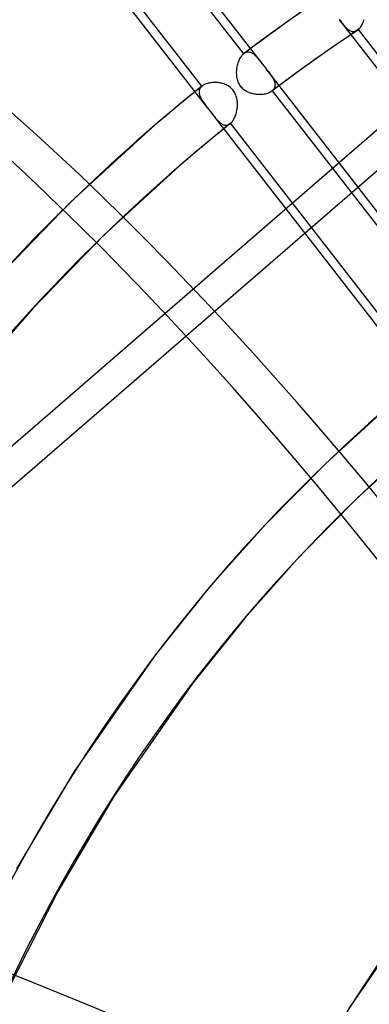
# Model space of a CAD drawing. Header units: millimetres. Extents: x -138 to 135, y -173 to 171.
# Tile 62 of 95: x -16.5 to -9.04, y 61.12 to 82.14. Entities that reach past the tile are written whole.
import ezdxf

# ---------------------------------------------------------------- set-up
doc = ezdxf.new("R2010")
doc.units = ezdxf.units.MM
doc.layers.add('MAIN-1', color=7, linetype='Continuous')

msp = doc.modelspace()

# ---------------------------------------------------------------- linework, layer by layer
at = {"layer": 'MAIN-1'}
for p, q in [((-11.32, 81.198), (-16.015, 87.248)), ((-15.886, 86.777), (-11.721, 81.41)), ((-12.483, 80.25), (-17.18, 86.303)), ((-12.61, 80.718), (-16.777, 86.089)), ((-2.5, 85.304), (-26, 64.952)), ((-26, 64.086), (-2, 84.87)), ((-10.445, 82.336), (-10.796, 82.089)), ((-10.796, 82.089), (-11.144, 81.838)), ((-9.68, 82.149), (-9.666, 82.132)), ((-4.972, 76.082), (-9.667, 82.132)), ((-9.666, 82.132), (-9.651, 82.112)), ((-9.651, 82.112), (-9.636, 82.092)), ((-9.636, 82.092), (-9.621, 82.073)), ((-9.621, 82.073), (-9.606, 82.055)), ((-9.606, 82.055), (-9.592, 82.037)), ((-9.592, 82.037), (-9.577, 82.02)), ((-9.577, 82.02), (-9.563, 82.004)), ((-9.563, 82.004), (-9.549, 81.989)), ((-9.218, 81.989), (-9.206, 82.008)), ((-9.206, 82.008), (-9.194, 82.029)), ((-9.194, 82.029), (-9.183, 82.051)), ((-9.183, 82.051), (-9.173, 82.073)), ((-9.173, 82.073), (-9.164, 82.097)), ((-9.164, 82.097), (-9.155, 82.122)), ((-9.155, 82.122), (-9.148, 82.147)), ((-11.144, 81.838), (-11.428, 81.63)), ((-9.292, 81.911), (-9.584, 81.714)), ((-9.549, 81.989), (-9.535, 81.974)), ((-9.535, 81.974), (-9.521, 81.96)), ((-9.521, 81.96), (-9.507, 81.947)), ((-9.507, 81.947), (-9.493, 81.935)), ((-9.493, 81.935), (-9.479, 81.924)), ((-9.479, 81.924), (-9.465, 81.915)), ((-9.465, 81.915), (-9.451, 81.906)), ((-9.451, 81.906), (-9.436, 81.899)), ((-9.436, 81.899), (-9.422, 81.893)), ((-9.422, 81.893), (-9.408, 81.889)), ((-9.408, 81.889), (-9.393, 81.886)), ((-9.393, 81.886), (-9.379, 81.885)), ((-9.379, 81.885), (-9.364, 81.885)), ((-9.364, 81.885), (-9.35, 81.887)), ((-9.35, 81.887), (-9.335, 81.891)), ((-9.335, 81.891), (-9.321, 81.896)), ((-9.321, 81.896), (-9.307, 81.903)), ((-9.307, 81.903), (-9.293, 81.911)), ((-9.293, 81.911), (-9.289, 81.913)), ((-9.289, 81.913), (-9.286, 81.916)), ((-9.286, 81.916), (-9.282, 81.919)), ((-9.282, 81.919), (-9.278, 81.921)), ((-9.278, 81.921), (-9.275, 81.924)), ((-9.275, 81.924), (-9.271, 81.927)), ((-9.271, 81.927), (-9.257, 81.94)), ((-5.106, 76.56), (-9.271, 81.927)), ((-9.257, 81.94), (-9.244, 81.955)), ((-9.244, 81.955), (-9.231, 81.971)), ((-9.231, 81.971), (-9.218, 81.989)), ((-11.428, 81.63), (-11.71, 81.419)), ((-9.584, 81.714), (-9.874, 81.515)), ((-11.774, 81.348), (-11.761, 81.366)), ((-11.761, 81.366), (-11.748, 81.382)), ((-11.748, 81.382), (-11.735, 81.397)), ((-11.735, 81.397), (-11.721, 81.41)), ((-11.721, 81.41), (-11.719, 81.412)), ((-11.719, 81.412), (-11.717, 81.413)), ((-11.717, 81.413), (-11.715, 81.415)), ((-11.715, 81.415), (-11.713, 81.416)), ((-11.713, 81.416), (-11.712, 81.418)), ((-11.712, 81.418), (-11.71, 81.419)), ((-11.71, 81.419), (-11.696, 81.429)), ((-11.696, 81.429), (-11.682, 81.437)), ((-11.682, 81.437), (-11.667, 81.443)), ((-11.667, 81.443), (-11.653, 81.447)), ((-11.653, 81.447), (-11.638, 81.45)), ((-11.638, 81.45), (-11.624, 81.451)), ((-11.624, 81.451), (-11.609, 81.451)), ((-11.609, 81.451), (-11.594, 81.449)), ((-11.594, 81.449), (-11.58, 81.446)), ((-11.58, 81.446), (-11.566, 81.441)), ((-11.566, 81.441), (-11.551, 81.434)), ((-11.551, 81.434), (-11.537, 81.427)), ((-11.537, 81.427), (-11.522, 81.418)), ((-11.522, 81.418), (-11.508, 81.408)), ((-11.508, 81.408), (-11.494, 81.397)), ((-11.494, 81.397), (-11.48, 81.384)), ((-11.48, 81.384), (-11.466, 81.371)), ((-11.466, 81.371), (-11.452, 81.357)), ((-9.874, 81.515), (-10.216, 81.274)), ((-11.855, 81.138), (-11.849, 81.165)), ((-11.849, 81.165), (-11.843, 81.191)), ((-11.843, 81.191), (-11.835, 81.216)), ((-11.835, 81.216), (-11.827, 81.24)), ((-11.827, 81.24), (-11.818, 81.264)), ((-11.818, 81.264), (-11.808, 81.287)), ((-11.808, 81.287), (-11.797, 81.308)), ((-11.797, 81.308), (-11.786, 81.329)), ((-11.786, 81.329), (-11.774, 81.348)), ((-11.452, 81.357), (-11.438, 81.342)), ((-11.438, 81.342), (-11.424, 81.327)), ((-11.424, 81.327), (-11.41, 81.311)), ((-11.41, 81.311), (-11.396, 81.293)), ((-11.396, 81.293), (-11.381, 81.276)), ((-11.381, 81.276), (-11.366, 81.257)), ((-11.366, 81.257), (-11.352, 81.238)), ((-11.352, 81.238), (-11.336, 81.219)), ((-11.336, 81.219), (-11.321, 81.199)), ((-11.321, 81.199), (-11.307, 81.181)), ((-11.307, 81.181), (-11.293, 81.163)), ((-11.293, 81.163), (-11.279, 81.145)), ((-10.216, 81.274), (-10.556, 81.03)), ((-11.868, 81.029), (-11.866, 81.057)), ((-11.868, 81.002), (-11.868, 81.029)), ((-11.867, 80.975), (-11.868, 81.002)), ((-11.866, 80.947), (-11.867, 80.975)), ((-11.866, 81.057), (-11.863, 81.084)), ((-11.862, 80.92), (-11.866, 80.947)), ((-11.863, 81.084), (-11.86, 81.111)), ((-11.86, 81.111), (-11.855, 81.138)), ((-11.279, 81.145), (-11.265, 81.127)), ((-11.265, 81.127), (-11.251, 81.109)), ((-11.251, 81.109), (-11.237, 81.091)), ((-11.237, 81.091), (-11.221, 81.071)), ((-6.542, 75.041), (-11.237, 81.091)), ((-11.221, 81.071), (-11.206, 81.051)), ((-11.206, 81.051), (-11.191, 81.032)), ((-11.191, 81.032), (-11.177, 81.012)), ((-11.177, 81.012), (-11.163, 80.994)), ((-11.163, 80.994), (-11.149, 80.975)), ((-11.149, 80.975), (-11.137, 80.956)), ((-11.137, 80.956), (-11.124, 80.938)), ((-10.556, 81.03), (-10.839, 80.822)), ((-12.589, 80.734), (-12.603, 80.723)), ((-12.573, 80.744), (-12.589, 80.734)), ((-12.556, 80.753), (-12.573, 80.744)), ((-12.538, 80.762), (-12.556, 80.753)), ((-12.519, 80.769), (-12.538, 80.762)), ((-12.499, 80.776), (-12.519, 80.769)), ((-12.478, 80.782), (-12.499, 80.776)), ((-12.457, 80.787), (-12.478, 80.782)), ((-12.434, 80.791), (-12.457, 80.787)), ((-12.412, 80.794), (-12.434, 80.791)), ((-12.388, 80.797), (-12.412, 80.794)), ((-12.364, 80.798), (-12.388, 80.797)), ((-12.34, 80.799), (-12.364, 80.798)), ((-12.316, 80.798), (-12.34, 80.799)), ((-12.291, 80.797), (-12.316, 80.798)), ((-12.266, 80.795), (-12.291, 80.797)), ((-12.241, 80.791), (-12.266, 80.795)), ((-12.216, 80.787), (-12.241, 80.791)), ((-12.192, 80.781), (-12.216, 80.787)), ((-12.167, 80.775), (-12.192, 80.781)), ((-12.143, 80.767), (-12.167, 80.775)), ((-12.119, 80.758), (-12.143, 80.767)), ((-12.095, 80.748), (-12.119, 80.758)), ((-12.072, 80.737), (-12.095, 80.748)), ((-12.05, 80.725), (-12.072, 80.737)), ((-11.858, 80.894), (-11.862, 80.92)), ((-11.852, 80.868), (-11.858, 80.894)), ((-11.845, 80.842), (-11.852, 80.868)), ((-11.837, 80.816), (-11.845, 80.842)), ((-11.826, 80.791), (-11.837, 80.816)), ((-11.815, 80.767), (-11.826, 80.791)), ((-11.801, 80.744), (-11.815, 80.767)), ((-11.786, 80.722), (-11.801, 80.744)), ((-11.124, 80.938), (-11.113, 80.92)), ((-10.839, 80.822), (-11.12, 80.611)), ((-11.113, 80.92), (-11.102, 80.902)), ((-11.102, 80.902), (-11.092, 80.884)), ((-11.092, 80.884), (-11.082, 80.866)), ((-11.082, 80.866), (-11.074, 80.849)), ((-11.074, 80.849), (-11.067, 80.831)), ((-11.067, 80.831), (-11.061, 80.814)), ((-11.061, 80.814), (-11.056, 80.797)), ((-11.056, 80.797), (-11.053, 80.78)), ((-11.053, 80.78), (-11.05, 80.764)), ((-11.05, 80.732), (-11.052, 80.716)), ((-11.05, 80.764), (-11.049, 80.748)), ((-11.049, 80.748), (-11.05, 80.732)), ((-12.796, 80.568), (-12.987, 80.412)), ((-12.603, 80.723), (-12.796, 80.568)), ((-12.668, 80.615), (-12.669, 80.598)), ((-12.669, 80.598), (-12.669, 80.581)), ((-12.669, 80.581), (-12.667, 80.563)), ((-12.665, 80.631), (-12.668, 80.615)), ((-12.667, 80.563), (-12.663, 80.545)), ((-12.66, 80.647), (-12.665, 80.631)), ((-12.663, 80.545), (-12.658, 80.527)), ((-12.653, 80.663), (-12.66, 80.647)), ((-12.658, 80.527), (-12.652, 80.509)), ((-12.645, 80.677), (-12.653, 80.663)), ((-12.635, 80.692), (-12.645, 80.677)), ((-12.623, 80.705), (-12.635, 80.692)), ((-12.61, 80.718), (-12.623, 80.705)), ((-12.609, 80.719), (-12.61, 80.718)), ((-12.608, 80.72), (-12.609, 80.719)), ((-12.607, 80.721), (-12.608, 80.72)), ((-12.605, 80.722), (-12.607, 80.721)), ((-12.604, 80.723), (-12.605, 80.722)), ((-12.603, 80.723), (-12.604, 80.723)), ((-12.028, 80.711), (-12.05, 80.725)), ((-12.008, 80.696), (-12.028, 80.711)), ((-11.988, 80.679), (-12.008, 80.696)), ((-11.97, 80.662), (-11.988, 80.679)), ((-11.952, 80.643), (-11.97, 80.662)), ((-11.937, 80.623), (-11.952, 80.643)), ((-11.922, 80.602), (-11.937, 80.623)), ((-11.909, 80.581), (-11.922, 80.602)), ((-11.898, 80.558), (-11.909, 80.581)), ((-11.887, 80.534), (-11.898, 80.558)), ((-11.878, 80.51), (-11.887, 80.534)), ((-11.77, 80.701), (-11.786, 80.722)), ((-11.752, 80.681), (-11.77, 80.701)), ((-11.733, 80.663), (-11.752, 80.681)), ((-11.712, 80.645), (-11.733, 80.663)), ((-11.691, 80.63), (-11.712, 80.645)), ((-11.668, 80.615), (-11.691, 80.63)), ((-11.645, 80.602), (-11.668, 80.615)), ((-11.621, 80.591), (-11.645, 80.602)), ((-11.596, 80.58), (-11.621, 80.591)), ((-11.571, 80.571), (-11.596, 80.58)), ((-11.546, 80.564), (-11.571, 80.571)), ((-11.52, 80.557), (-11.546, 80.564)), ((-11.494, 80.552), (-11.52, 80.557)), ((-11.467, 80.547), (-11.494, 80.552)), ((-11.441, 80.544), (-11.467, 80.547)), ((-11.414, 80.542), (-11.441, 80.544)), ((-11.387, 80.541), (-11.414, 80.542)), ((-11.361, 80.541), (-11.387, 80.541)), ((-11.335, 80.542), (-11.361, 80.541)), ((-11.309, 80.545), (-11.335, 80.542)), ((-11.284, 80.548), (-11.309, 80.545)), ((-11.26, 80.552), (-11.284, 80.548)), ((-11.237, 80.558), (-11.26, 80.552)), ((-11.214, 80.564), (-11.237, 80.558)), ((-11.193, 80.572), (-11.214, 80.564)), ((-11.173, 80.58), (-11.193, 80.572)), ((-11.154, 80.59), (-11.173, 80.58)), ((-11.136, 80.6), (-11.154, 80.59)), ((-11.12, 80.611), (-11.136, 80.6)), ((-11.118, 80.613), (-11.12, 80.611)), ((-11.116, 80.614), (-11.118, 80.613)), ((-11.114, 80.616), (-11.116, 80.614)), ((-11.112, 80.617), (-11.114, 80.616)), ((-11.11, 80.619), (-11.112, 80.617)), ((-11.109, 80.621), (-11.11, 80.619)), ((-11.096, 80.633), (-11.109, 80.621)), ((-11.109, 80.621), (-6.943, 75.253)), ((-11.085, 80.645), (-11.096, 80.633)), ((-11.075, 80.658), (-11.085, 80.645)), ((-11.067, 80.672), (-11.075, 80.658)), ((-11.06, 80.686), (-11.067, 80.672)), ((-11.055, 80.701), (-11.06, 80.686)), ((-11.052, 80.716), (-11.055, 80.701)), ((-12.987, 80.412), (-13.177, 80.254)), ((-12.652, 80.509), (-12.644, 80.49)), ((-12.644, 80.49), (-12.636, 80.471)), ((-12.636, 80.471), (-12.626, 80.452)), ((-12.626, 80.452), (-12.615, 80.433)), ((-12.615, 80.433), (-12.603, 80.414)), ((-12.603, 80.414), (-12.59, 80.394)), ((-12.59, 80.394), (-12.577, 80.375)), ((-12.577, 80.375), (-12.563, 80.355)), ((-12.563, 80.355), (-12.548, 80.335)), ((-12.548, 80.335), (-12.532, 80.314)), ((-12.532, 80.314), (-12.516, 80.293)), ((-11.871, 80.486), (-11.878, 80.51)), ((-11.865, 80.461), (-11.871, 80.486)), ((-11.86, 80.436), (-11.865, 80.461)), ((-11.856, 80.41), (-11.86, 80.436)), ((-11.853, 80.385), (-11.856, 80.41)), ((-11.852, 80.359), (-11.853, 80.385)), ((-11.851, 80.334), (-11.852, 80.359)), ((-11.852, 80.308), (-11.851, 80.334)), ((-13.177, 80.254), (-13.367, 80.095)), ((-12.516, 80.293), (-12.5, 80.272)), ((-12.5, 80.272), (-12.483, 80.25)), ((-12.483, 80.25), (-12.469, 80.232)), ((-12.469, 80.232), (-12.455, 80.214)), ((-12.455, 80.214), (-12.441, 80.196)), ((-12.441, 80.196), (-12.427, 80.178)), ((-12.427, 80.178), (-12.413, 80.16)), ((-12.413, 80.16), (-12.399, 80.142)), ((-7.702, 74.089), (-12.4, 80.143)), ((-12.399, 80.142), (-12.383, 80.12)), ((-12.383, 80.12), (-12.366, 80.099)), ((-11.896, 80.085), (-11.888, 80.108)), ((-11.888, 80.108), (-11.881, 80.132)), ((-11.881, 80.132), (-11.874, 80.156)), ((-11.874, 80.156), (-11.868, 80.18)), ((-11.868, 80.18), (-11.863, 80.206)), ((-11.863, 80.206), (-11.859, 80.231)), ((-11.859, 80.231), (-11.856, 80.256)), ((-11.856, 80.256), (-11.853, 80.282)), ((-11.853, 80.282), (-11.852, 80.308)), ((-13.555, 79.935), (-13.742, 79.774)), ((-13.367, 80.095), (-13.555, 79.935)), ((-12.366, 80.099), (-12.35, 80.079)), ((-12.35, 80.079), (-12.334, 80.059)), ((-12.334, 80.059), (-12.318, 80.04)), ((-12.318, 80.04), (-12.302, 80.021)), ((-12.302, 80.021), (-12.287, 80.004)), ((-12.287, 80.004), (-12.271, 79.987)), ((-12.271, 79.987), (-12.256, 79.971)), ((-12.256, 79.971), (-12.24, 79.957)), ((-12.24, 79.957), (-12.225, 79.943)), ((-12.225, 79.943), (-12.209, 79.931)), ((-12.209, 79.931), (-12.193, 79.92)), ((-12.193, 79.92), (-12.178, 79.91)), ((-12.003, 79.923), (-12.186, 79.775)), ((-12.178, 79.91), (-12.162, 79.902)), ((-12.162, 79.902), (-12.146, 79.896)), ((-12.146, 79.896), (-12.13, 79.891)), ((-12.13, 79.891), (-12.114, 79.888)), ((-12.082, 79.888), (-12.066, 79.891)), ((-12.066, 79.891), (-12.05, 79.896)), ((-12.05, 79.896), (-12.034, 79.903)), ((-12.034, 79.903), (-12.018, 79.912)), ((-12.018, 79.912), (-12.003, 79.923)), ((-12.003, 79.923), (-12.002, 79.924)), ((-12.002, 79.924), (-12.001, 79.925)), ((-12.001, 79.925), (-12, 79.925)), ((-12, 79.925), (-11.999, 79.926)), ((-11.999, 79.926), (-11.998, 79.927)), ((-11.998, 79.927), (-11.997, 79.928)), ((-11.997, 79.928), (-11.984, 79.94)), ((-7.828, 74.556), (-11.997, 79.928)), ((-11.984, 79.94), (-11.971, 79.954)), ((-11.971, 79.954), (-11.959, 79.969)), ((-11.959, 79.969), (-11.947, 79.986)), ((-11.947, 79.986), (-11.936, 80.003)), ((-11.936, 80.003), (-11.925, 80.022)), ((-11.925, 80.022), (-11.915, 80.042)), ((-11.915, 80.042), (-11.905, 80.064)), ((-11.905, 80.064), (-11.896, 80.085)), ((-13.742, 79.774), (-15.418, 78.236)), ((-12.186, 79.775), (-12.368, 79.626)), ((-12.114, 79.888), (-12.098, 79.887)), ((-12.098, 79.887), (-12.082, 79.888)), ((-12.55, 79.475), (-12.73, 79.324)), ((-12.368, 79.626), (-12.55, 79.475)), ((-12.73, 79.324), (-12.909, 79.172)), ((-12.909, 79.172), (-13.088, 79.018)), ((-13.088, 79.018), (-14.696, 77.543)), ((-15.418, 78.236), (-17.005, 76.6)), ((-14.696, 77.543), (-16.22, 75.976)), ((-16.22, 75.976), (-17.663, 74.312)), ((-8.636, 73.878), (-9.973, 72.658)), ((-7.982, 73.122), (-9.28, 71.937)), ((-9.973, 72.658), (-11.246, 71.368)), ((-9.28, 71.937), (-10.517, 70.684)), ((-11.246, 71.368), (-12.459, 70.006)), ((-10.517, 70.684), (-11.695, 69.361)), ((-12.459, 70.006), (-13.609, 68.571)), ((-11.695, 69.361), (-12.813, 67.966)), ((-13.609, 68.571), (-15.336, 66.088)), ((-12.813, 67.966), (-14.492, 65.551)), ((-15.336, 66.088), (-16.565, 64.009)), ((-14.492, 65.551), (-15.688, 63.528)), ((-15.688, 63.528), (-16.775, 61.382)), ((-7.876, 63.343), (-9.483, 61.019))]:
    msp.add_line(p, q, dxfattribs=at)
for centre, major_axis, ratio, start_param, end_param in [((31.625, 27.388), (-65.793, 75.971), 0.75, -1.613948, -0.100196), ((25.225, 21.845), (-69.066, 79.751), 0.75, -1.615312, -0.098832), ((18.825, 16.303), (-72.339, 83.53), 0.75, -1.616769, -0.097375), ((31.625, 27.388), (65.138, -75.215), 0.75, 1.529278, 3.039764), ((25.225, 21.845), (68.411, -78.995), 0.75, 1.525999, 3.043043), ((18.825, 16.303), (71.685, -82.774), 0.75, 1.524784, 3.044257), ((12.425, 10.76), (-72.339, 83.53), 0.75, -1.616769, -0.097375), ((12.425, 10.76), (71.685, -82.774), 0.75, 1.524472, 3.04457), ((31.625, 27.388), (-60.686, 70.075), 0.75, -1.610102, -0.104042), ((31.625, 27.388), (60.032, -69.319), 0.75, 1.531844, 3.037198), ((6.025, 5.218), (-72.339, 83.53), 0.75, -1.616769, -0.097375), ((6.025, 5.218), (71.685, -82.774), 0.75, 1.524472, 3.04457), ((31.625, 27.388), (-55.58, 64.178), 0.75, -1.607127, -0.107017), ((31.625, 27.388), (54.925, -63.422), 0.75, 1.534887, 3.034154), ((31.625, 27.388), (-50.474, 58.282), 0.75, -1.60355, -0.110594), ((31.625, 27.388), (49.819, -57.526), 0.75, 1.538555, 3.030487), ((0, 0), (-68.084, 78.617), 0.75, -2.427868, 0.713724), ((-0.5, -0.433), (68.739, -79.373), 0.75, 0.713724, 3.418503), ((-2, -1.732), (-65.465, 75.593), 0.75, -0.857072, 0.213273), ((-2.5, -2.165), (-66.12, 76.349), 0.75, -0.857072, 0), ((-11.043, -35.838), (-27.683, 124.356), 0.352244, -0.851339, -0.275879), ((-11.957, -36.042), (27.683, -124.356), 0.352244, 2.290254, 2.865713), ((31.625, 27.388), (-45.367, 52.386), 0.75, -0.09332, -0.050027), ((31.625, 27.388), (44.713, -51.63), 0.75, 3.047955, 3.091883), ((31.625, 27.388), (-45.367, 52.386), 0.75, -0.02837, 0.713724), ((31.625, 27.388), (44.713, -51.63), 0.75, 3.113857, 3.646991), ((31.625, 27.388), (-40.261, 46.49), 0.75, -0.022874, 0.713724), ((31.625, 27.388), (39.607, -45.734), 0.75, 3.119526, 3.855317), ((31.625, 27.388), (-35.155, 40.593), 0.75, 0.000148, 0.713724), ((31.625, 27.388), (34.5, -39.837), 0.75, -3.141445, -2.427868), ((-26, -22.517), (-66.12, 76.349), 0.75, -3.141592, -0.857072), ((-26, -22.517), (65.465, -75.593), 0.75, 0, 2.284521)]:
    msp.add_ellipse(centre, major_axis=major_axis, ratio=ratio, start_param=start_param, end_param=end_param, dxfattribs=at)

doc.saveas('drawing.dxf')
